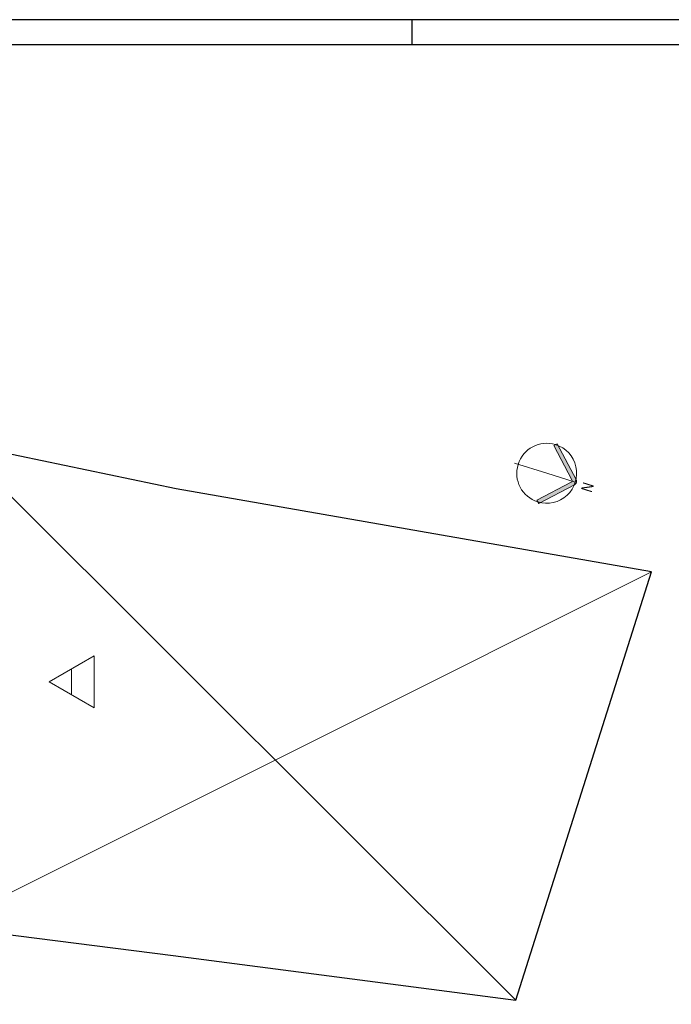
# Model space of a CAD drawing. Header units: millimetres. Extents: x 567 to 934, y -1 to 364.
# Tile 231 of 256: x 665 to 691, y 80 to 119. Entities that reach past the tile are written whole.
import ezdxf

# ---------------------------------------------------------------- set-up
doc = ezdxf.new("R2010")
doc.units = ezdxf.units.MM
doc.header["$MEASUREMENT"] = 0
doc.layers.get('0').update_dxf_attribs({"lineweight": 18})
for name, color, linetype, lineweight in [('A-ANNO-NOTE', 7, 'Continuous', 13), ('A-DETL-THIN', 7, 'Continuous', 18), ('C-PROP-LINE', 7, 'Continuous', 25), ('G-ANNO-SYMB', 7, 'Continuous', 9)]:
    doc.layers.add(name, color=color, linetype=linetype, lineweight=lineweight)
doc.layers.add('FOLHA_PADRÃO', color=7, linetype='Continuous')
doc.styles.add('Arial_4', font='arial.ttf', dxfattribs={"width": 0.78, "height": 0.09999999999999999})

# ---------------------------------------------------------------- blocks, each defined once
blk = doc.blocks.new('A1EST. 1500')
at = {"layer": 'FOLHA_PADRÃO', "color": 1, "linetype": 'Continuous'}
for p, q in [((150.008, 59.40009999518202), (0, 59.40009999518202)), ((113.5, 58.40010000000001), (113.5, 59.40009999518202))]:
    blk.add_line(p, q, dxfattribs=at)
at = {"layer": 'FOLHA_PADRÃO', "color": 6, "linetype": 'Continuous'}
blk.add_lwpolyline([(149, 58.40009999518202), (149, 0.9999999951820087), (1, 0.9999999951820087), (1, 58.40009999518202), (149, 58.40009999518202)], dxfattribs=at)

msp = doc.modelspace()

# ---------------------------------------------------------------- hatches: boundary and pattern name
at = {"layer": 'A-ANNO-NOTE', "lineweight": 9}
h = msp.add_hatch(color=8, dxfattribs=at)
edge = h.paths.add_edge_path()
edge.add_line((686.7620181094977, 102.4420903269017), (687.5171456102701, 101.0065245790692))
edge.add_arc((687.3843913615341, 100.9366940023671), 0.1499999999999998, -62.255007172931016, 27.74499282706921, ccw=False)
edge.add_line((687.4542219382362, 100.8039397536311), (686.0186561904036, 100.0488122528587))
edge.add_line((686.0186561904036, 100.0488122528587), (685.9488256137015, 100.1815665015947))
edge.add_line((685.9488256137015, 100.1815665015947), (687.3180142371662, 100.901778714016))
edge.add_arc((687.283098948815, 100.968155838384), 0.0750000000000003, -62.2550071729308, 27.74499282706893)
edge.add_line((687.349476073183, 101.0030711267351), (686.6292638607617, 102.3722597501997))
edge.add_line((686.6292638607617, 102.3722597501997), (686.7620181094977, 102.4420903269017))

# ---------------------------------------------------------------- linework, layer by layer
at = {"layer": 'A-ANNO-NOTE', "color": 8, "lineweight": 9}
for p, q in [((686.7620181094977, 102.4420903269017), (686.6292638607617, 102.3722597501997)), ((686.6292638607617, 102.3722597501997), (687.349476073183, 101.0030711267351)), ((687.5171456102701, 101.0065245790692), (686.7620181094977, 102.4420903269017)), ((686.3396909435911, 101.2611822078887), (685.0504490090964, 101.6616260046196)), ((687.4856837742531, 100.9052321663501), (686.3396909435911, 101.2611822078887)), ((687.318014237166, 100.901778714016), (685.9488256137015, 100.1815665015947)), ((686.0186561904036, 100.0488122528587), (687.4542219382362, 100.8039397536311)), ((685.9488256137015, 100.1815665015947), (686.0186561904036, 100.0488122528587))]:
    msp.add_line(p, q, dxfattribs=at)
for centre, radius, start, end in [((686.3396909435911, 101.2611822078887), 1.200000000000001, 72.74499282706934, 252.7449928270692), ((686.3396909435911, 101.2611822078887), 1.200000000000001, 252.7449928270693, 72.74499282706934), ((687.283098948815, 100.968155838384), 0.0750000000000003, 297.744992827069, 27.7449928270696), ((687.3843913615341, 100.9366940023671), 0.1499999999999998, 297.7449928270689, 27.7449928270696)]:
    msp.add_arc(centre, radius, start, end, dxfattribs=at)
at = {"layer": 'A-DETL-THIN', "color": 8}
for p, q in [((662.7311050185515, 102.4601134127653), (685.1014555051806, 80.16543923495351)), ((690.544770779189, 97.31819122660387), (662.7311050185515, 83.41803753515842))]:
    msp.add_line(p, q, dxfattribs=at)
at = {"layer": 'C-PROP-LINE', "color": 8}
for p, q in [((671.4840585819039, 100.6433288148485), (607.2794145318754, 113.9698028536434)), ((690.544770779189, 97.31819122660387), (671.4840585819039, 100.6433288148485)), ((685.1014555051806, 80.16543923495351), (690.544770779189, 97.31819122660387)), ((656.4172592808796, 83.83190295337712), (671.3705472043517, 81.95176544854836)), ((671.3705472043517, 81.95176544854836), (685.1014555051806, 80.16543923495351))]:
    msp.add_line(p, q, dxfattribs=at)
at = {"layer": 'G-ANNO-SYMB', "color": 8}
for p, q in [((666.3966368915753, 92.91360236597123), (668.1966368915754, 93.95283285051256)), ((668.1966368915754, 93.95283285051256), (668.1966368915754, 91.8743718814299)), ((667.2966368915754, 92.39398712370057), (667.2966368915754, 93.4332176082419)), ((668.1966368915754, 91.8743718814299), (666.3966368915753, 92.91360236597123))]:
    msp.add_line(p, q, dxfattribs=at)

# ---------------------------------------------------------------- block references
msp.add_blockref('A1EST. 1500', (567.4489386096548, 60.02554563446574))

# ---------------------------------------------------------------- texts
at = {"layer": 'A-ANNO-NOTE', "color": 8, "lineweight": 9, "insert": (687.70567457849, 100.5994963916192), "char_height": 0.4500000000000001, "width": 0.553164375, "attachment_point": 1, "rotation": 72.74499282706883, "style": 'Arial_4'}
msp.add_mtext('N', dxfattribs=at)

doc.saveas('drawing.dxf')
